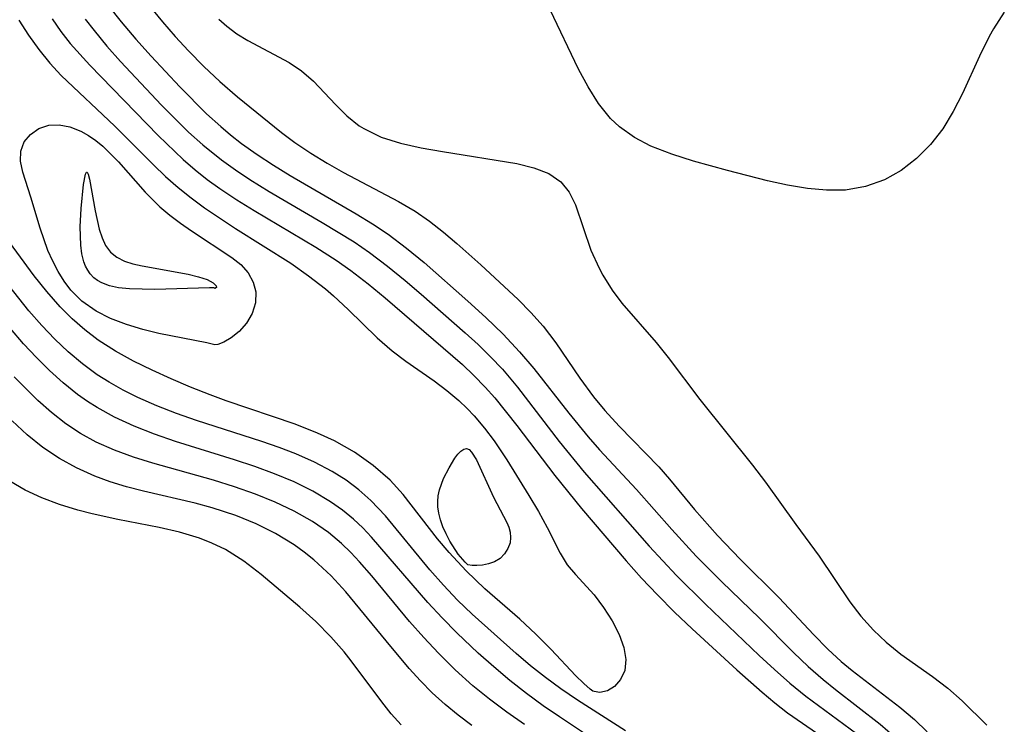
# Model space of a CAD drawing. Header units: metres. Extents: x 1073367 to 1082519, y 1569854 to 1574957.
# Tile 42 of 256: x 1073853 to 1073931, y 1573028 to 1573084. Entities that reach past the tile are written whole.
import ezdxf

# ---------------------------------------------------------------- set-up
doc = ezdxf.new("R2010")
doc.units = ezdxf.units.M
doc.layers.add('CGG_CurvaNivelLidar_v1', color=253, linetype='Continuous', lineweight=30)

msp = doc.modelspace()

# ---------------------------------------------------------------- linework, layer by layer
at = {"layer": 'CGG_CurvaNivelLidar_v1'}
for p, q in [((1073862.6779, 1573085.837, 63.5), (1073864.3553, 1573083.761, 63.5)), ((1073860.0715, 1573085.0458, 63), (1073861.0997, 1573083.7539, 63)), ((1073897.2598, 1573080.0223, 64), (1073895.017, 1573084.7066, 64)), ((1073930.9087, 1573084.5173, 64), (1073930.0555, 1573083.1992, 64)), ((1073853.0026, 1573083.9035, 61.5), (1073853.768, 1573082.7165, 61.5)), ((1073855.6421, 1573084.0008, 62), (1073856.3399, 1573083.0127, 62)), ((1073858.2478, 1573083.9838, 62.5), (1073858.952, 1573083.0705, 62.5)), ((1073861.0997, 1573083.7539, 63), (1073862.2621, 1573082.3894, 63)), ((1073864.3553, 1573083.761, 63.5), (1073865.3725, 1573082.6011, 63.5)), ((1073868.8252, 1573083.9644, 64), (1073869.4396, 1573083.4265, 64)), ((1073869.4396, 1573083.4265, 64), (1073870.2519, 1573082.8205, 64)), ((1073853.768, 1573082.7165, 61.5), (1073854.5789, 1573081.5753, 61.5)), ((1073856.3399, 1573083.0127, 62), (1073857.0781, 1573082.063, 62)), ((1073858.952, 1573083.0705, 62.5), (1073859.9763, 1573081.8358, 62.5)), ((1073870.2519, 1573082.8205, 64), (1073871.1013, 1573082.2834, 64)), ((1073930.0555, 1573083.1992, 64), (1073929.7213, 1573082.6115, 64)), ((1073857.0781, 1573082.063, 62), (1073858.6236, 1573080.3358, 62)), ((1073859.9763, 1573081.8358, 62.5), (1073861.0396, 1573080.6285, 62.5)), ((1073862.2621, 1573082.3894, 63), (1073863.4634, 1573081.0546, 63)), ((1073865.3725, 1573082.6011, 63.5), (1073866.4231, 1573081.4705, 63.5)), ((1073871.1013, 1573082.2834, 64), (1073874.3685, 1573080.5559, 64)), ((1073929.7213, 1573082.6115, 64), (1073928.9417, 1573081.0612, 64)), ((1073854.5789, 1573081.5753, 61.5), (1073855.4525, 1573080.4964, 61.5)), ((1073866.4231, 1573081.4705, 63.5), (1073867.6354, 1573080.232, 63.5)), ((1073928.9417, 1573081.0612, 64), (1073927.5922, 1573078.1064, 64)), ((1073855.4525, 1573080.4964, 61.5), (1073856.3653, 1573079.5239, 61.5)), ((1073858.6236, 1573080.3358, 62), (1073864.0331, 1573074.7785, 62)), ((1073861.0396, 1573080.6285, 62.5), (1073864.2828, 1573077.1732, 62.5)), ((1073863.4634, 1573081.0546, 63), (1073865.7248, 1573078.6376, 63)), ((1073874.3685, 1573080.5559, 64), (1073875.3584, 1573079.9054, 64)), ((1073856.3653, 1573079.5239, 61.5), (1073860.5931, 1573075.5112, 61.5)), ((1073867.6354, 1573080.232, 63.5), (1073868.8896, 1573079.0453, 63.5)), ((1073875.3584, 1573079.9054, 64), (1073876.3021, 1573079.0869, 64)), ((1073898.0093, 1573078.6201, 64), (1073897.2598, 1573080.0223, 64)), ((1073868.8896, 1573079.0453, 63.5), (1073870.2844, 1573077.8475, 63.5)), ((1073876.3021, 1573079.0869, 64), (1073878.032, 1573077.2445, 64)), ((1073865.7248, 1573078.6376, 63), (1073867.8532, 1573076.5031, 63)), ((1073898.8385, 1573077.312, 64), (1073898.0093, 1573078.6201, 64)), ((1073927.5922, 1573078.1064, 64), (1073926.8713, 1573076.6711, 64)), ((1073864.2828, 1573077.1732, 62.5), (1073866.4265, 1573075.0489, 62.5)), ((1073870.2844, 1573077.8475, 63.5), (1073873.7653, 1573075.0226, 63.5)), ((1073878.032, 1573077.2445, 64), (1073878.9272, 1573076.3459, 64)), ((1073899.7863, 1573076.1381, 64), (1073898.8385, 1573077.312, 64)), ((1073867.8532, 1573076.5031, 63), (1073868.9647, 1573075.4961, 63)), ((1073926.8713, 1573076.6711, 64), (1073926.0527, 1573075.3174, 64)), ((1073855.3853, 1573075.5904, 61), (1073856.1921, 1573075.6185, 61)), ((1073856.1921, 1573075.6185, 61), (1073857.0412, 1573075.4578, 61)), ((1073878.9272, 1573076.3459, 64), (1073879.9173, 1573075.5482, 64)), ((1073900.4909, 1573075.4656, 64), (1073899.7863, 1573076.1381, 64)), ((1073853.4353, 1573074.2703, 61), (1073853.9333, 1573074.8733, 61)), ((1073853.9333, 1573074.8733, 61), (1073854.5971, 1573075.3294, 61)), ((1073854.5971, 1573075.3294, 61), (1073855.3853, 1573075.5904, 61)), ((1073857.0412, 1573075.4578, 61), (1073857.8988, 1573075.1264, 61)), ((1073857.8988, 1573075.1264, 61), (1073858.5062, 1573074.7873, 61)), ((1073860.5931, 1573075.5112, 61.5), (1073863.6459, 1573072.4664, 61.5)), ((1073866.4265, 1573075.0489, 62.5), (1073867.5408, 1573074.0416, 62.5)), ((1073868.9647, 1573075.4961, 63), (1073869.7462, 1573074.8425, 63)), ((1073869.7462, 1573074.8425, 63), (1073870.6168, 1573074.1584, 63)), ((1073873.7653, 1573075.0226, 63.5), (1073874.8236, 1573074.2291, 63.5)), ((1073879.9173, 1573075.5482, 64), (1073880.2674, 1573075.3231, 64)), ((1073880.2674, 1573075.3231, 64), (1073881.6518, 1573074.6572, 64)), ((1073901.6673, 1573074.6279, 64), (1073900.4909, 1573075.4656, 64)), ((1073926.0527, 1573075.3174, 64), (1073925.0721, 1573074.0595, 64)), ((1073853.1597, 1573073.5543, 61), (1073853.4353, 1573074.2703, 61)), ((1073858.5062, 1573074.7873, 61), (1073859.0979, 1573074.3754, 61)), ((1073859.0979, 1573074.3754, 61), (1073859.6369, 1573073.9318, 61)), ((1073864.0331, 1573074.7785, 62), (1073866.01, 1573072.8804, 62)), ((1073870.6168, 1573074.1584, 63), (1073871.8574, 1573073.2673, 63)), ((1073874.8236, 1573074.2291, 63.5), (1073876.0817, 1573073.3773, 63.5)), ((1073881.6518, 1573074.6572, 64), (1073883.1853, 1573074.1692, 64)), ((1073883.1853, 1573074.1692, 64), (1073884.816, 1573073.8019, 64)), ((1073902.9755, 1573073.9462, 64), (1073901.6673, 1573074.6279, 64)), ((1073925.0721, 1573074.0595, 64), (1073923.972, 1573072.9599, 64)), ((1073853.1492, 1573072.7498, 61), (1073853.1597, 1573073.5543, 61)), ((1073859.6369, 1573073.9318, 61), (1073860.1601, 1573073.4436, 61)), ((1073860.1601, 1573073.4436, 61), (1073860.8751, 1573072.6977, 61)), ((1073867.5408, 1573074.0416, 62.5), (1073869.0195, 1573072.8478, 62.5)), ((1073876.0817, 1573073.3773, 63.5), (1073877.3792, 1573072.5822, 63.5)), ((1073884.816, 1573073.8019, 64), (1073886.4983, 1573073.5063, 64)), ((1073886.4983, 1573073.5063, 64), (1073892.3695, 1573072.5654, 64)), ((1073904.616, 1573073.2996, 64), (1073902.9755, 1573073.9462, 64)), ((1073906.3462, 1573072.7532, 64), (1073904.616, 1573073.2996, 64)), ((1073853.3354, 1573071.8717, 61), (1073853.1492, 1573072.7498, 61)), ((1073860.8751, 1573072.6977, 61), (1073862.9847, 1573070.3075, 61)), ((1073866.01, 1573072.8804, 62), (1073866.9486, 1573072.0661, 62)), ((1073869.0195, 1573072.8478, 62.5), (1073870.1229, 1573072.0575, 62.5)), ((1073871.8574, 1573073.2673, 63), (1073873.139, 1573072.4249, 63)), ((1073877.3792, 1573072.5822, 63.5), (1073878.6702, 1573071.852, 63.5)), ((1073892.3695, 1573072.5654, 64), (1073893.7115, 1573072.2395, 64)), ((1073909.0167, 1573072.0185, 64), (1073906.3462, 1573072.7532, 64)), ((1073923.972, 1573072.9599, 64), (1073922.7569, 1573072.0217, 64)), ((1073853.9657, 1573069.9208, 61), (1073853.3354, 1573071.8717, 61)), ((1073858.1215, 1573070.9197, 60.5), (1073858.2771, 1573071.7341, 60.5)), ((1073858.2771, 1573071.7341, 60.5), (1073858.3633, 1573071.8936, 60.5)), ((1073858.3633, 1573071.8936, 60.5), (1073858.4015, 1573071.8932, 60.5)), ((1073858.4015, 1573071.8932, 60.5), (1073858.4993, 1573071.717, 60.5)), ((1073858.4993, 1573071.717, 60.5), (1073858.5975, 1573071.3433, 60.5)), ((1073863.6459, 1573072.4664, 61.5), (1073864.6085, 1573071.546, 61.5)), ((1073866.9486, 1573072.0661, 62), (1073867.9059, 1573071.3134, 62)), ((1073870.1229, 1573072.0575, 62.5), (1073871.258, 1573071.3057, 62.5)), ((1073873.139, 1573072.4249, 63), (1073874.4498, 1573071.6181, 63)), ((1073878.6702, 1573071.852, 63.5), (1073883.0171, 1573069.5729, 63.5)), ((1073893.7115, 1573072.2395, 64), (1073894.8939, 1573071.7813, 64)), ((1073894.8939, 1573071.7813, 64), (1073895.8571, 1573071.1237, 64)), ((1073912.1951, 1573071.208, 64), (1073909.0167, 1573072.0185, 64)), ((1073922.7569, 1573072.0217, 64), (1073921.4358, 1573071.2769, 64)), ((1073858.5975, 1573071.3433, 60.5), (1073859.039, 1573068.8235, 60.5)), ((1073864.6085, 1573071.546, 61.5), (1073865.6044, 1573070.6629, 61.5)), ((1073867.9059, 1573071.3134, 62), (1073868.8971, 1573070.5994, 62)), ((1073871.258, 1573071.3057, 62.5), (1073872.8062, 1573070.3464, 62.5)), ((1073874.4498, 1573071.6181, 63), (1073879.6841, 1573068.5812, 63)), ((1073895.8571, 1573071.1237, 64), (1073896.5146, 1573070.2943, 64)), ((1073913.777, 1573070.8644, 64), (1073912.1951, 1573071.208, 64)), ((1073921.4358, 1573071.2769, 64), (1073919.9342, 1573070.7391, 64)), ((1073857.933, 1573069.0215, 60.5), (1073858.1215, 1573070.9197, 60.5)), ((1073862.9847, 1573070.3075, 61), (1073864.1451, 1573069.1491, 61)), ((1073865.6044, 1573070.6629, 61.5), (1073866.6228, 1573069.8477, 61.5)), ((1073868.8971, 1573070.5994, 62), (1073870.2353, 1573069.7094, 62)), ((1073872.8062, 1573070.3464, 62.5), (1073876.9763, 1573067.9136, 62.5)), ((1073896.5146, 1573070.2943, 64), (1073897.0076, 1573069.2901, 64)), ((1073915.3414, 1573070.5984, 64), (1073913.777, 1573070.8644, 64)), ((1073916.8637, 1573070.4488, 64), (1073915.3414, 1573070.5984, 64)), ((1073918.3521, 1573070.4668, 64), (1073916.8637, 1573070.4488, 64)), ((1073919.9342, 1573070.7391, 64), (1073918.3521, 1573070.4668, 64)), ((1073854.6897, 1573067.4463, 61), (1073853.9657, 1573069.9208, 61)), ((1073866.6228, 1573069.8477, 61.5), (1073867.6785, 1573069.0746, 61.5)), ((1073870.2353, 1573069.7094, 62), (1073871.6053, 1573068.8563, 62)), ((1073883.0171, 1573069.5729, 63.5), (1073884.3327, 1573068.8017, 63.5)), ((1073857.8653, 1573067.5758, 60.5), (1073857.933, 1573069.0215, 60.5)), ((1073859.039, 1573068.8235, 60.5), (1073859.361, 1573067.3841, 60.5)), ((1073864.1451, 1573069.1491, 61), (1073864.949, 1573068.4752, 61)), ((1073867.6785, 1573069.0746, 61.5), (1073870.1409, 1573067.441, 61.5)), ((1073871.6053, 1573068.8563, 62), (1073876.4833, 1573065.9491, 62)), ((1073884.3327, 1573068.8017, 63.5), (1073885.4736, 1573068.012, 63.5)), ((1073897.0076, 1573069.2901, 64), (1073898.2343, 1573065.7276, 64)), ((1073864.949, 1573068.4752, 61), (1073865.7919, 1573067.8425, 61)), ((1073865.7919, 1573067.8425, 61), (1073866.6598, 1573067.2412, 61)), ((1073876.9763, 1573067.9136, 62.5), (1073879.5143, 1573066.3666, 62.5)), ((1073879.6841, 1573068.5812, 63), (1073880.9555, 1573067.7998, 63)), ((1073885.4736, 1573068.012, 63.5), (1073886.5694, 1573067.1522, 63.5)), ((1073855.3108, 1573065.7043, 61), (1073854.6897, 1573067.4463, 61)), ((1073857.9033, 1573066.1265, 60.5), (1073857.8653, 1573067.5758, 60.5)), ((1073859.361, 1573067.3841, 60.5), (1073859.5825, 1573066.7046, 60.5)), ((1073866.6598, 1573067.2412, 61), (1073869.8512, 1573065.1516, 61)), ((1073870.1409, 1573067.441, 61.5), (1073874.4987, 1573064.6867, 61.5)), ((1073880.9555, 1573067.7998, 63), (1073882.1927, 1573066.9736, 63)), ((1073886.5694, 1573067.1522, 63.5), (1073887.6358, 1573066.2459, 63.5)), ((1073854.228, 1573063.7017, 61.5), (1073851.7664, 1573067.0398, 61.5)), ((1073859.5825, 1573066.7046, 60.5), (1073859.8692, 1573066.0868, 60.5)), ((1073879.5143, 1573066.3666, 62.5), (1073880.7332, 1573065.5434, 62.5)), ((1073882.1927, 1573066.9736, 63), (1073883.6416, 1573065.8887, 63)), ((1073855.6847, 1573064.8519, 61), (1073855.3108, 1573065.7043, 61)), ((1073857.9925, 1573065.4344, 60.5), (1073857.9033, 1573066.1265, 60.5)), ((1073859.8692, 1573066.0868, 60.5), (1073860.248, 1573065.5638, 60.5)), ((1073860.248, 1573065.5638, 60.5), (1073860.7488, 1573065.1593, 60.5)), ((1073876.4833, 1573065.9491, 62), (1073878.0932, 1573064.9211, 62)), ((1073880.7332, 1573065.5434, 62.5), (1073882.161, 1573064.4669, 62.5)), ((1073883.6416, 1573065.8887, 63), (1073885.0408, 1573064.7373, 63)), ((1073887.6358, 1573066.2459, 63.5), (1073889.5318, 1573064.5552, 63.5)), ((1073898.2343, 1573065.7276, 64), (1073898.8804, 1573064.2995, 64)), ((1073853.8096, 1573060.9354, 62), (1073850.2309, 1573065.3998, 62)), ((1073856.1102, 1573064.0272, 61), (1073855.6847, 1573064.8519, 61)), ((1073858.1541, 1573064.7856, 60.5), (1073857.9925, 1573065.4344, 60.5)), ((1073858.2861, 1573064.447, 60.5), (1073858.1541, 1573064.7856, 60.5)), ((1073860.7488, 1573065.1593, 60.5), (1073861.348, 1573064.8603, 60.5)), ((1073861.348, 1573064.8603, 60.5), (1073862.0199, 1573064.6399, 60.5)), ((1073869.8512, 1573065.1516, 61), (1073870.5466, 1573064.5737, 61)), ((1073878.0932, 1573064.9211, 62), (1073879.2616, 1573064.1098, 62)), ((1073885.0408, 1573064.7373, 63), (1073888.5068, 1573061.6801, 63)), ((1073856.5823, 1573063.263, 61), (1073856.1102, 1573064.0272, 61)), ((1073858.4509, 1573064.1326, 60.5), (1073858.2861, 1573064.447, 60.5)), ((1073858.6442, 1573063.854, 60.5), (1073858.4509, 1573064.1326, 60.5)), ((1073862.0199, 1573064.6399, 60.5), (1073862.7567, 1573064.4731, 60.5)), ((1073862.7567, 1573064.4731, 60.5), (1073866.4046, 1573063.8211, 60.5)), ((1073870.5466, 1573064.5737, 61), (1073871.1261, 1573063.9196, 61)), ((1073874.4987, 1573064.6867, 61.5), (1073875.9177, 1573063.703, 61.5)), ((1073879.2616, 1573064.1098, 62), (1073880.6303, 1573063.0557, 62)), ((1073882.161, 1573064.4669, 62.5), (1073883.5395, 1573063.3289, 62.5)), ((1073889.5318, 1573064.5552, 63.5), (1073892.4737, 1573061.83, 63.5)), ((1073898.8804, 1573064.2995, 64), (1073899.1811, 1573063.7448, 64)), ((1073855.2197, 1573062.4458, 61.5), (1073854.228, 1573063.7017, 61.5)), ((1073857.1145, 1573062.5462, 61), (1073856.5823, 1573063.263, 61)), ((1073858.9363, 1573063.5449, 60.5), (1073858.6442, 1573063.854, 60.5)), ((1073859.231, 1573063.3201, 60.5), (1073858.9363, 1573063.5449, 60.5)), ((1073859.5585, 1573063.1345, 60.5), (1073859.231, 1573063.3201, 60.5)), ((1073866.4046, 1573063.8211, 60.5), (1073867.2217, 1573063.6185, 60.5)), ((1073867.2217, 1573063.6185, 60.5), (1073867.8908, 1573063.3921, 60.5)), ((1073867.8908, 1573063.3921, 60.5), (1073868.3661, 1573063.1508, 60.5)), ((1073871.1261, 1573063.9196, 61), (1073871.5421, 1573063.1995, 61)), ((1073871.5421, 1573063.1995, 61), (1073871.7498, 1573062.4252, 61)), ((1073875.9177, 1573063.703, 61.5), (1073877.2588, 1573062.6598, 61.5)), ((1073883.5395, 1573063.3289, 62.5), (1073884.7998, 1573062.2347, 62.5)), ((1073899.1811, 1573063.7448, 64), (1073899.9131, 1573062.5655, 64)), ((1073853.3881, 1573058.3269, 62.5), (1073849.3888, 1573062.979, 62.5)), ((1073856.2698, 1573061.2487, 61.5), (1073855.2197, 1573062.4458, 61.5)), ((1073857.9864, 1573061.6861, 61), (1073857.1145, 1573062.5462, 61)), ((1073860.1645, 1573062.9026, 60.5), (1073859.5585, 1573063.1345, 60.5)), ((1073860.8847, 1573062.7483, 60.5), (1073860.1645, 1573062.9026, 60.5)), ((1073861.759, 1573062.6558, 60.5), (1073860.8847, 1573062.7483, 60.5)), ((1073863.7707, 1573062.6057, 60.5), (1073861.759, 1573062.6558, 60.5)), ((1073868.0721, 1573062.7419, 60.5), (1073863.7707, 1573062.6057, 60.5)), ((1073868.4244, 1573062.7345, 60.5), (1073868.0721, 1573062.7419, 60.5)), ((1073868.3661, 1573063.1508, 60.5), (1073868.6177, 1573062.9125, 60.5)), ((1073868.5, 1573062.7023, 60.5), (1073868.4244, 1573062.7345, 60.5)), ((1073868.625, 1573062.7796, 60.5), (1073868.5, 1573062.7023, 60.5)), ((1073868.6177, 1573062.9125, 60.5), (1073868.625, 1573062.7796, 60.5)), ((1073871.7498, 1573062.4252, 61), (1073871.7137, 1573061.5632, 61)), ((1073877.2588, 1573062.6598, 61.5), (1073877.8779, 1573062.1235, 61.5)), ((1073880.6303, 1573063.0557, 62), (1073881.9557, 1573061.9447, 62)), ((1073899.9131, 1573062.5655, 64), (1073900.6848, 1573061.5331, 64)), ((1073859.1128, 1573060.9074, 61), (1073857.9864, 1573061.6861, 61)), ((1073877.8779, 1573062.1235, 61.5), (1073879.0491, 1573061.0249, 61.5)), ((1073881.9557, 1573061.9447, 62), (1073888.0719, 1573056.6758, 62)), ((1073884.7998, 1573062.2347, 62.5), (1073888.3021, 1573059.1816, 62.5)), ((1073888.5068, 1573061.6801, 63), (1073889.9141, 1573060.3944, 63)), ((1073892.4737, 1573061.83, 63.5), (1073893.4928, 1573060.8014, 63.5)), ((1073854.8316, 1573059.7657, 62), (1073853.8096, 1573060.9354, 62)), ((1073857.215, 1573060.2963, 61.5), (1073856.2698, 1573061.2487, 61.5)), ((1073860.2598, 1573060.3323, 61), (1073859.1128, 1573060.9074, 61)), ((1073871.7137, 1573061.5632, 61), (1073871.4469, 1573060.7152, 61)), ((1073879.0491, 1573061.0249, 61.5), (1073881.3323, 1573058.8035, 61.5)), ((1073900.6848, 1573061.5331, 64), (1073903.3926, 1573058.4197, 64)), ((1073858.2154, 1573059.4104, 61.5), (1073857.215, 1573060.2963, 61.5)), ((1073861.5071, 1573059.8525, 61), (1073860.2598, 1573060.3323, 61)), ((1073871.4469, 1573060.7152, 61), (1073871, 1573059.9379, 61)), ((1073889.9141, 1573060.3944, 63), (1073891.2825, 1573059.0695, 63)), ((1073893.4928, 1573060.8014, 63.5), (1073894.4484, 1573059.7228, 63.5)), ((1073855.8497, 1573058.698, 62), (1073854.8316, 1573059.7657, 62)), ((1073859.2751, 1573058.6023, 61.5), (1073858.2154, 1573059.4104, 61.5)), ((1073862.7986, 1573059.4583, 61), (1073861.5071, 1573059.8525, 61)), ((1073864.0788, 1573059.14, 61), (1073862.7986, 1573059.4583, 61)), ((1073870.4271, 1573059.2815, 61), (1073869.7958, 1573058.7809, 61)), ((1073871, 1573059.9379, 61), (1073870.4271, 1573059.2815, 61)), ((1073894.4484, 1573059.7228, 63.5), (1073895.4595, 1573058.3931, 63.5)), ((1073856.9155, 1573057.6862, 62), (1073855.8497, 1573058.698, 62)), ((1073860.6388, 1573057.7354, 61.5), (1073859.2751, 1573058.6023, 61.5)), ((1073867.8807, 1573058.4026, 61), (1073864.0788, 1573059.14, 61)), ((1073869.7958, 1573058.7809, 61), (1073869.1999, 1573058.4406, 61)), ((1073881.3323, 1573058.8035, 61.5), (1073882.5193, 1573057.7696, 61.5)), ((1073888.3021, 1573059.1816, 62.5), (1073889.3113, 1573058.2557, 62.5)), ((1073891.2825, 1573059.0695, 63), (1073892.5891, 1573057.6873, 63)), ((1073854.3956, 1573057.2471, 62.5), (1073853.3881, 1573058.3269, 62.5)), ((1073862.07, 1573056.9553, 61.5), (1073860.6388, 1573057.7354, 61.5)), ((1073868.5, 1573058.251, 61), (1073867.8807, 1573058.4026, 61)), ((1073868.738, 1573058.2611, 61), (1073868.5, 1573058.251, 61)), ((1073869.1999, 1573058.4406, 61), (1073868.738, 1573058.2611, 61)), ((1073882.5193, 1573057.7696, 61.5), (1073883.6011, 1573056.9528, 61.5)), ((1073889.3113, 1573058.2557, 62.5), (1073890.2906, 1573057.2982, 62.5)), ((1073895.4595, 1573058.3931, 63.5), (1073897.3573, 1573055.6165, 63.5)), ((1073903.3926, 1573058.4197, 64), (1073904.3282, 1573057.2299, 64)), ((1073855.4389, 1573056.2121, 62.5), (1073854.3956, 1573057.2471, 62.5)), ((1073858.0334, 1573056.7415, 62), (1073856.9155, 1573057.6862, 62)), ((1073863.5422, 1573056.2269, 61.5), (1073862.07, 1573056.9553, 61.5)), ((1073883.6011, 1573056.9528, 61.5), (1073885.8323, 1573055.3938, 61.5)), ((1073890.2906, 1573057.2982, 62.5), (1073891.2308, 1573056.302, 62.5)), ((1073892.5891, 1573057.6873, 63), (1073893.7065, 1573056.3739, 63)), ((1073904.3282, 1573057.2299, 64), (1073906.8458, 1573053.9049, 64)), ((1073856.5223, 1573055.2326, 62.5), (1073855.4389, 1573056.2121, 62.5)), ((1073859.2104, 1573055.8781, 62), (1073858.0334, 1573056.7415, 62)), ((1073865.0469, 1573055.5386, 61.5), (1073863.5422, 1573056.2269, 61.5)), ((1073888.0719, 1573056.6758, 62), (1073888.9865, 1573055.8087, 62)), ((1073891.2308, 1573056.302, 62.5), (1073892.4389, 1573054.8798, 62.5)), ((1073893.7065, 1573056.3739, 63), (1073896.4772, 1573052.8397, 63)), ((1073854.503, 1573053.85, 63), (1073852.6455, 1573055.7048, 63)), ((1073860.1488, 1573055.2825, 62), (1073859.2104, 1573055.8781, 62)), ((1073866.5764, 1573054.8903, 61.5), (1073865.0469, 1573055.5386, 61.5)), ((1073885.8323, 1573055.3938, 61.5), (1073886.8292, 1573054.6416, 61.5)), ((1073888.9865, 1573055.8087, 62), (1073889.8641, 1573054.9025, 62)), ((1073897.3573, 1573055.6165, 63.5), (1073898.4384, 1573054.1383, 63.5)), ((1073857.6527, 1573054.3222, 62.5), (1073856.5223, 1573055.2326, 62.5)), ((1073861.259, 1573054.6564, 62), (1073860.1488, 1573055.2825, 62)), ((1073862.4044, 1573054.0817, 62), (1073861.259, 1573054.6564, 62)), ((1073868.1248, 1573054.2846, 61.5), (1073866.5764, 1573054.8903, 61.5)), ((1073886.8292, 1573054.6416, 61.5), (1073887.7869, 1573053.8337, 61.5)), ((1073889.8641, 1573054.9025, 62), (1073890.6239, 1573054.0439, 62)), ((1073892.4389, 1573054.8798, 62.5), (1073895.7233, 1573050.607, 62.5)), ((1073855.5815, 1573052.8858, 63), (1073854.503, 1573053.85, 63)), ((1073858.4237, 1573053.7714, 62.5), (1073857.6527, 1573054.3222, 62.5)), ((1073863.9181, 1573053.4133, 62), (1073862.4044, 1573054.0817, 62)), ((1073869.4101, 1573053.818, 61.5), (1073868.1248, 1573054.2846, 61.5)), ((1073874.8554, 1573051.9652, 61.5), (1073869.4101, 1573053.818, 61.5)), ((1073887.7869, 1573053.8337, 61.5), (1073888.4397, 1573053.212, 61.5)), ((1073890.6239, 1573054.0439, 62), (1073892.3651, 1573051.8602, 62)), ((1073898.4384, 1573054.1383, 63.5), (1073899.325, 1573053.0513, 63.5)), ((1073906.8458, 1573053.9049, 64), (1073910.993, 1573048.7337, 64)), ((1073859.2049, 1573053.2758, 62.5), (1073858.4237, 1573053.7714, 62.5)), ((1073860.5732, 1573052.5331, 62.5), (1073859.2049, 1573053.2758, 62.5)), ((1073865.4692, 1573052.8094, 62), (1073863.9181, 1573053.4133, 62)), ((1073888.4397, 1573053.212, 61.5), (1073889.0021, 1573052.617, 61.5)), ((1073899.325, 1573053.0513, 63.5), (1073900.4597, 1573051.8029, 63.5)), ((1073856.712, 1573051.9989, 63), (1073855.5815, 1573052.8858, 63)), ((1073862.1317, 1573051.8191, 62.5), (1073860.5732, 1573052.5331, 62.5)), ((1073867.0464, 1573052.2569, 62), (1073865.4692, 1573052.8094, 62)), ((1073889.0021, 1573052.617, 61.5), (1073889.8148, 1573051.6547, 61.5)), ((1073896.4772, 1573052.8397, 63), (1073898.0071, 1573050.9782, 63)), ((1073853.6736, 1573051.1368, 63.5), (1073852.485, 1573052.2185, 63.5)), ((1073857.883, 1573051.2297, 63), (1073856.712, 1573051.9989, 63)), ((1073863.7401, 1573051.1834, 62.5), (1073862.1317, 1573051.8191, 62.5)), ((1073872.2289, 1573050.5977, 62), (1073867.0464, 1573052.2569, 62)), ((1073876.6169, 1573051.269, 61.5), (1073874.8554, 1573051.9652, 61.5)), ((1073889.8148, 1573051.6547, 61.5), (1073890.5753, 1573050.6449, 61.5)), ((1073892.3651, 1573051.8602, 62), (1073895.3776, 1573047.9041, 62)), ((1073900.4597, 1573051.8029, 63.5), (1073903.5928, 1573048.5897, 63.5)), ((1073854.9182, 1573050.1351, 63.5), (1073853.6736, 1573051.1368, 63.5)), ((1073859.1172, 1573050.5582, 63), (1073857.883, 1573051.2297, 63)), ((1073865.3843, 1573050.6106, 62.5), (1073863.7401, 1573051.1834, 62.5)), ((1073877.9596, 1573050.6408, 61.5), (1073876.6169, 1573051.269, 61.5)), ((1073898.0071, 1573050.9782, 63), (1073898.9163, 1573049.9459, 63)), ((1073856.211, 1573049.2654, 63.5), (1073854.9182, 1573050.1351, 63.5)), ((1073860.5623, 1573049.9168, 63), (1073859.1172, 1573050.5582, 63)), ((1073870.0682, 1573049.1527, 62.5), (1073865.3843, 1573050.6106, 62.5)), ((1073873.576, 1573050.1326, 62), (1073872.2289, 1573050.5977, 62)), ((1073874.8956, 1573049.6282, 62), (1073873.576, 1573050.1326, 62)), ((1073879.5434, 1573049.7423, 61.5), (1073877.9596, 1573050.6408, 61.5)), ((1073887.946, 1573049.8381, 61), (1073888.175, 1573050.0032, 61)), ((1073888.175, 1573050.0032, 61), (1073888.3963, 1573050.0517, 61)), ((1073888.3963, 1573050.0517, 61), (1073888.6013, 1573049.9642, 61)), ((1073888.6013, 1573049.9642, 61), (1073888.7986, 1573049.7675, 61)), ((1073890.5753, 1573050.6449, 61.5), (1073891.5854, 1573049.1528, 61.5)), ((1073895.7233, 1573050.607, 62.5), (1073897.6993, 1573048.1791, 62.5)), ((1073898.9163, 1573049.9459, 63), (1073901.824, 1573046.8172, 63)), ((1073857.5755, 1573048.5066, 63.5), (1073856.211, 1573049.2654, 63.5)), ((1073862.0599, 1573049.3664, 63), (1073860.5623, 1573049.9168, 63)), ((1073863.5945, 1573048.8804, 63), (1073862.0599, 1573049.3664, 63)), ((1073871.6606, 1573048.6211, 62.5), (1073870.0682, 1573049.1527, 62.5)), ((1073876.3754, 1573048.9734, 62), (1073874.8956, 1573049.6282, 62)), ((1073881.0167, 1573048.7112, 61.5), (1073879.5434, 1573049.7423, 61.5)), ((1073887.0142, 1573048.5218, 61), (1073887.477, 1573049.2731, 61)), ((1073887.477, 1573049.2731, 61), (1073887.7123, 1573049.5871, 61)), ((1073887.7123, 1573049.5871, 61), (1073887.946, 1573049.8381, 61)), ((1073888.7986, 1573049.7675, 61), (1073889.1788, 1573049.155, 61)), ((1073889.1788, 1573049.155, 61), (1073890.5287, 1573046.186, 61)), ((1073891.5854, 1573049.1528, 61.5), (1073893.3356, 1573046.3382, 61.5)), ((1073859.0026, 1573047.8595, 63.5), (1073857.5755, 1573048.5066, 63.5)), ((1073868.3863, 1573047.5388, 63), (1073863.5945, 1573048.8804, 63)), ((1073873.2246, 1573048.0448, 62.5), (1073871.6606, 1573048.6211, 62.5)), ((1073877.7878, 1573048.2249, 62), (1073876.3754, 1573048.9734, 62)), ((1073882.354, 1573047.5421, 61.5), (1073881.0167, 1573048.7112, 61.5)), ((1073886.5906, 1573047.6742, 61), (1073887.0142, 1573048.5218, 61)), ((1073903.5928, 1573048.5897, 63.5), (1073904.45, 1573047.6089, 63.5)), ((1073910.993, 1573048.7337, 64), (1073912.0412, 1573047.377, 64)), ((1073860.2406, 1573047.4044, 63.5), (1073859.0026, 1573047.8595, 63.5)), ((1073874.7659, 1573047.3976, 62.5), (1073873.2246, 1573048.0448, 62.5)), ((1073878.8713, 1573047.5368, 62), (1073877.7878, 1573048.2249, 62)), ((1073886.4094, 1573047.2293, 61), (1073886.5906, 1573047.6742, 61)), ((1073895.3776, 1573047.9041, 62), (1073897.4801, 1573045.3121, 62)), ((1073897.6993, 1573048.1791, 62.5), (1073902.836, 1573042.3355, 62.5)), ((1073904.45, 1573047.6089, 63.5), (1073906.4271, 1573045.2233, 63.5)), ((1073853.5085, 1573046.739, 64), (1073852.2883, 1573047.4524, 64)), ((1073861.5089, 1573047.0178, 63.5), (1073860.2406, 1573047.4044, 63.5)), ((1073862.8639, 1573046.6692, 63.5), (1073861.5089, 1573047.0178, 63.5)), ((1073870.0618, 1573047.0219, 63), (1073868.3863, 1573047.5388, 63)), ((1073871.7066, 1573046.4447, 63), (1073870.0618, 1573047.0219, 63)), ((1073876.2488, 1573046.669, 62.5), (1073874.7659, 1573047.3976, 62.5)), ((1073879.8922, 1573046.7743, 62), (1073878.8713, 1573047.5368, 62)), ((1073883.3982, 1573046.4028, 61.5), (1073882.354, 1573047.5421, 61.5)), ((1073886.262, 1573046.7743, 61), (1073886.4094, 1573047.2293, 61)), ((1073901.824, 1573046.8172, 63), (1073904.6224, 1573043.6501, 63)), ((1073912.0412, 1573047.377, 64), (1073914.4291, 1573044.0267, 64)), ((1073854.8297, 1573046.1364, 64), (1073853.5085, 1573046.739, 64)), ((1073856.227, 1573045.6215, 64), (1073854.8297, 1573046.1364, 64)), ((1073866.9577, 1573045.7139, 63.5), (1073862.8639, 1573046.6692, 63.5)), ((1073873.2696, 1573045.807, 63), (1073871.7066, 1573046.4447, 63)), ((1073877.6543, 1573045.8377, 62.5), (1073876.2488, 1573046.669, 62.5)), ((1073880.8426, 1573045.9361, 62), (1073879.8922, 1573046.7743, 62)), ((1073886.1037, 1573042.9162, 61.5), (1073883.3982, 1573046.4028, 61.5)), ((1073886.1251, 1573045.8689, 61), (1073886.1626, 1573046.31, 61)), ((1073886.1626, 1573046.31, 61), (1073886.262, 1573046.7743, 61)), ((1073890.5287, 1573046.186, 61), (1073891.5752, 1573044.2054, 61)), ((1073893.3356, 1573046.3382, 61.5), (1073894.088, 1573045.0613, 61.5)), ((1073857.6794, 1573045.1753, 64), (1073856.227, 1573045.6215, 64)), ((1073868.2953, 1573045.3487, 63.5), (1073866.9577, 1573045.7139, 63.5)), ((1073870.1551, 1573044.7388, 63.5), (1073868.2953, 1573045.3487, 63.5)), ((1073874.7772, 1573045.0867, 63), (1073873.2696, 1573045.807, 63)), ((1073878.5871, 1573045.1772, 62.5), (1073877.6543, 1573045.8377, 62.5)), ((1073881.9831, 1573044.7255, 62), (1073880.8426, 1573045.9361, 62)), ((1073886.135, 1573045.4228, 61), (1073886.1251, 1573045.8689, 61)), ((1073886.2012, 1573044.944, 61), (1073886.135, 1573045.4228, 61)), ((1073897.4801, 1573045.3121, 62), (1073901.0205, 1573041.1635, 62)), ((1073858.8173, 1573044.8733, 64), (1073857.6794, 1573045.1753, 64)), ((1073860.8464, 1573044.4323, 64), (1073858.8173, 1573044.8733, 64)), ((1073871.7639, 1573044.0851, 63.5), (1073870.1551, 1573044.7388, 63.5)), ((1073876.2139, 1573044.2717, 63), (1073874.7772, 1573045.0867, 63)), ((1073879.4656, 1573044.4518, 62.5), (1073878.5871, 1573045.1772, 62.5)), ((1073885.4881, 1573040.4452, 62), (1073881.9831, 1573044.7255, 62)), ((1073886.3357, 1573044.4137, 61), (1073886.2012, 1573044.944, 61)), ((1073894.088, 1573045.0613, 61.5), (1073894.7673, 1573043.8146, 61.5)), ((1073906.4271, 1573045.2233, 63.5), (1073908.2322, 1573043.1585, 63.5)), ((1073864.1141, 1573043.8033, 64), (1073860.8464, 1573044.4323, 64)), ((1073865.7205, 1573043.432, 64), (1073864.1141, 1573043.8033, 64)), ((1073873.3063, 1573043.3192, 63.5), (1073871.7639, 1573044.0851, 63.5)), ((1073877.4857, 1573043.3991, 63), (1073876.2139, 1573044.2717, 63)), ((1073880.1886, 1573043.7643, 62.5), (1073879.4656, 1573044.4518, 62.5)), ((1073880.8811, 1573043.0379, 62.5), (1073880.1886, 1573043.7643, 62.5)), ((1073886.5301, 1573043.8556, 61), (1073886.3357, 1573044.4137, 61)), ((1073886.7756, 1573043.2933, 61), (1073886.5301, 1573043.8556, 61)), ((1073891.5752, 1573044.2054, 61), (1073891.7313, 1573043.8254, 61)), ((1073891.7313, 1573043.8254, 61), (1073891.8372, 1573043.4433, 61)), ((1073894.7673, 1573043.8146, 61.5), (1073895.7986, 1573041.7642, 61.5)), ((1073914.4291, 1573044.0267, 64), (1073916.2755, 1573041.5387, 64)), ((1073867.281, 1573042.9612, 64), (1073865.7205, 1573043.432, 64)), ((1073868.2736, 1573042.572, 64), (1073867.281, 1573042.9612, 64)), ((1073874.7636, 1573042.4271, 63.5), (1073873.3063, 1573043.3192, 63.5)), ((1073878.5234, 1573042.5292, 63), (1073877.4857, 1573043.3991, 63)), ((1073885.344, 1573037.8735, 62.5), (1073880.8811, 1573043.0379, 62.5)), ((1073887.0825, 1573042.7119, 61), (1073886.7756, 1573043.2933, 61)), ((1073891.8785, 1573043.0151, 61), (1073891.8354, 1573042.5829, 61)), ((1073891.8372, 1573043.4433, 61), (1073891.8785, 1573043.0151, 61)), ((1073904.6224, 1573043.6501, 63), (1073906.5603, 1573041.5463, 63)), ((1073908.2322, 1573043.1585, 63.5), (1073910.0302, 1573041.3072, 63.5)), ((1073869.3343, 1573042.0525, 64), (1073868.2736, 1573042.572, 64)), ((1073875.554, 1573041.8528, 63.5), (1073874.7636, 1573042.4271, 63.5)), ((1073879.2437, 1573041.8308, 63), (1073878.5234, 1573042.5292, 63)), ((1073887.0294, 1573041.8189, 61.5), (1073886.1037, 1573042.9162, 61.5)), ((1073887.7461, 1573041.7046, 61), (1073887.0825, 1573042.7119, 61)), ((1073891.6749, 1573042.1422, 61), (1073891.4063, 1573041.724, 61)), ((1073891.8354, 1573042.5829, 61), (1073891.6749, 1573042.1422, 61)), ((1073902.836, 1573042.3355, 62.5), (1073905.0075, 1573040.0011, 62.5)), ((1073870.7904, 1573041.1398, 64), (1073869.3343, 1573042.0525, 64)), ((1073876.3152, 1573041.2393, 63.5), (1073875.554, 1573041.8528, 63.5)), ((1073879.9349, 1573041.0948, 63), (1073879.2437, 1573041.8308, 63)), ((1073888.3702, 1573040.3879, 61.5), (1073887.0294, 1573041.8189, 61.5)), ((1073888.2784, 1573041.0675, 61), (1073887.7461, 1573041.7046, 61)), ((1073891.0439, 1573041.3616, 61), (1073890.6032, 1573041.0855, 61)), ((1073891.4063, 1573041.724, 61), (1073891.0439, 1573041.3616, 61)), ((1073895.7986, 1573041.7642, 61.5), (1073896.3624, 1573040.8562, 61.5)), ((1073906.5603, 1573041.5463, 63), (1073908.5879, 1573039.5131, 63)), ((1073916.2755, 1573041.5387, 64), (1073918.7102, 1573037.9285, 64)), ((1073872.1727, 1573040.0942, 64), (1073870.7904, 1573041.1398, 64)), ((1073877.69, 1573039.9834, 63.5), (1073876.3152, 1573041.2393, 63.5)), ((1073880.9036, 1573039.9742, 63), (1073879.9349, 1573041.0948, 63)), ((1073888.5, 1573040.8535, 61), (1073888.2784, 1573041.0675, 61)), ((1073888.8397, 1573040.8035, 61), (1073888.5, 1573040.8535, 61)), ((1073889.2093, 1573040.7981, 61), (1073888.8397, 1573040.8035, 61)), ((1073889.6549, 1573040.8299, 61), (1073889.2093, 1573040.7981, 61)), ((1073890.1338, 1573040.9188, 61), (1073889.6549, 1573040.8299, 61)), ((1073890.6032, 1573041.0855, 61), (1073890.1338, 1573040.9188, 61)), ((1073896.3624, 1573040.8562, 61.5), (1073897.0031, 1573040.0864, 61.5)), ((1073901.0205, 1573041.1635, 62), (1073902.2381, 1573039.8071, 62)), ((1073910.0302, 1573041.3072, 63.5), (1073913.1195, 1573038.2387, 63.5)), ((1073875.2256, 1573037.5048, 64), (1073872.1727, 1573040.0942, 64)), ((1073878.8682, 1573038.7121, 63.5), (1073877.69, 1573039.9834, 63.5)), ((1073883.8983, 1573036.363, 63), (1073880.9036, 1573039.9742, 63)), ((1073886.5652, 1573039.2338, 62), (1073885.4881, 1573040.4452, 62)), ((1073889.8546, 1573038.9643, 61.5), (1073888.3702, 1573040.3879, 61.5)), ((1073897.0031, 1573040.0864, 61.5), (1073898.4754, 1573038.4748, 61.5)), ((1073902.2381, 1573039.8071, 62), (1073903.486, 1573038.4824, 62)), ((1073905.0075, 1573040.0011, 62.5), (1073907.2807, 1573037.7488, 62.5)), ((1073887.6823, 1573038.0702, 62), (1073886.5652, 1573039.2338, 62)), ((1073908.5879, 1573039.5131, 63), (1073911.5492, 1573036.6366, 63)), ((1073882.041, 1573034.8342, 63.5), (1073878.8682, 1573038.7121, 63.5)), ((1073892.601, 1573036.5555, 61.5), (1073889.8546, 1573038.9643, 61.5)), ((1073898.4754, 1573038.4748, 61.5), (1073899.2344, 1573037.482, 61.5)), ((1073903.486, 1573038.4824, 62), (1073904.8502, 1573037.1223, 62)), ((1073876.4795, 1573036.3618, 64), (1073875.2256, 1573037.5048, 64)), ((1073886.4743, 1573036.656, 62.5), (1073885.344, 1573037.8735, 62.5)), ((1073888.8352, 1573036.964, 62), (1073887.6823, 1573038.0702, 62)), ((1073899.2344, 1573037.482, 61.5), (1073899.9081, 1573036.4236, 61.5)), ((1073907.2807, 1573037.7488, 62.5), (1073911.5362, 1573033.6898, 62.5)), ((1073913.1195, 1573038.2387, 63.5), (1073915.8255, 1573035.337, 63.5)), ((1073918.7102, 1573037.9285, 64), (1073919.578, 1573036.7914, 64)), ((1073892.3108, 1573033.8424, 62), (1073888.8352, 1573036.964, 62)), ((1073904.8502, 1573037.1223, 62), (1073906.2435, 1573035.7971, 62)), ((1073919.578, 1573036.7914, 64), (1073920.5748, 1573035.6842, 64)), ((1073877.6713, 1573035.1629, 64), (1073876.4795, 1573036.3618, 64)), ((1073885.0262, 1573035.0969, 63), (1073883.8983, 1573036.363, 63)), ((1073887.6374, 1573035.4668, 62.5), (1073886.4743, 1573036.656, 62.5)), ((1073893.8861, 1573035.3751, 61.5), (1073892.601, 1573036.5555, 61.5)), ((1073899.9081, 1573036.4236, 61.5), (1073900.4548, 1573035.3515, 61.5)), ((1073911.5492, 1573036.6366, 63), (1073914.2411, 1573033.9138, 63)), ((1073878.7208, 1573033.9629, 64), (1073877.6713, 1573035.1629, 64)), ((1073889.3072, 1573033.8753, 62.5), (1073887.6374, 1573035.4668, 62.5)), ((1073895.078, 1573034.1711, 61.5), (1073893.8861, 1573035.3751, 61.5)), ((1073900.4548, 1573035.3515, 61.5), (1073900.8292, 1573034.3237, 61.5)), ((1073906.2435, 1573035.7971, 62), (1073909.7695, 1573032.5504, 62)), ((1073915.8255, 1573035.337, 63.5), (1073916.9502, 1573034.1986, 63.5)), ((1073920.5748, 1573035.6842, 64), (1073921.5604, 1573034.7419, 64)), ((1073883.8706, 1573032.6697, 63.5), (1073882.041, 1573034.8342, 63.5)), ((1073886.1866, 1573033.8592, 63), (1073885.0262, 1573035.0969, 63)), ((1073921.5604, 1573034.7419, 64), (1073922.7378, 1573033.7956, 64)), ((1073879.2835, 1573033.2685, 64), (1073878.7208, 1573033.9629, 64)), ((1073887.4995, 1573032.5523, 63), (1073886.1866, 1573033.8592, 63)), ((1073890.5485, 1573032.7768, 62.5), (1073889.3072, 1573033.8753, 62.5)), ((1073893.4501, 1573032.8739, 62), (1073892.3108, 1573033.8424, 62)), ((1073897.0195, 1573032.1083, 61.5), (1073895.078, 1573034.1711, 61.5)), ((1073900.8292, 1573034.3237, 61.5), (1073900.9914, 1573033.3653, 61.5)), ((1073911.5362, 1573033.6898, 62.5), (1073912.7354, 1573032.5748, 62.5)), ((1073914.2411, 1573033.9138, 63), (1073915.398, 1573032.8219, 63)), ((1073916.9502, 1573034.1986, 63.5), (1073918.0171, 1573033.2184, 63.5)), ((1073922.7378, 1573033.7956, 64), (1073925.2198, 1573032.0292, 64)), ((1073881.6934, 1573030.0234, 64), (1073879.2835, 1573033.2685, 64)), ((1073894.6337, 1573031.9406, 62), (1073893.4501, 1573032.8739, 62)), ((1073900.9914, 1573033.3653, 61.5), (1073900.9062, 1573032.509, 61.5)), ((1073915.398, 1573032.8219, 63), (1073916.5956, 1573031.7803, 63)), ((1073918.0171, 1573033.2184, 63.5), (1073918.8872, 1573032.4898, 63.5)), ((1073884.7629, 1573031.6814, 63.5), (1073883.8706, 1573032.6697, 63.5)), ((1073888.9086, 1573031.2997, 63), (1073887.4995, 1573032.5523, 63)), ((1073891.8238, 1573031.716, 62.5), (1073890.5485, 1573032.7768, 62.5)), ((1073897.673, 1573031.4649, 61.5), (1073897.0195, 1573032.1083, 61.5)), ((1073900.9062, 1573032.509, 61.5), (1073900.579, 1573031.793, 61.5)), ((1073909.7695, 1573032.5504, 62), (1073911.7724, 1573030.7796, 62)), ((1073912.7354, 1573032.5748, 62.5), (1073913.9611, 1573031.497, 62.5)), ((1073918.8872, 1573032.4898, 63.5), (1073922.6397, 1573029.6006, 63.5)), ((1073925.2198, 1573032.0292, 64), (1073926.4362, 1573031.0975, 64)), ((1073885.6947, 1573030.7344, 63.5), (1073884.7629, 1573031.6814, 63.5)), ((1073890.2247, 1573030.2309, 63), (1073888.9086, 1573031.2997, 63)), ((1073893.1293, 1573030.6953, 62.5), (1073891.8238, 1573031.716, 62.5)), ((1073895.8568, 1573031.0486, 62), (1073894.6337, 1573031.9406, 62)), ((1073898.1625, 1573031.0352, 61.5), (1073897.673, 1573031.4649, 61.5)), ((1073900.0885, 1573031.2465, 61.5), (1073899.5284, 1573030.8985, 61.5)), ((1073900.579, 1573031.793, 61.5), (1073900.0885, 1573031.2465, 61.5)), ((1073913.9611, 1573031.497, 62.5), (1073915.2212, 1573030.4706, 62.5)), ((1073916.5956, 1573031.7803, 63), (1073917.5657, 1573031.0019, 63)), ((1073886.6961, 1573029.8255, 63.5), (1073885.6947, 1573030.7344, 63.5)), ((1073894.4627, 1573029.7189, 62.5), (1073893.1293, 1573030.6953, 62.5)), ((1073897.1825, 1573030.1562, 62), (1073895.8568, 1573031.0486, 62)), ((1073898.3874, 1573030.8743, 61.5), (1073898.1625, 1573031.0352, 61.5)), ((1073898.5, 1573030.8389, 61.5), (1073898.3874, 1573030.8743, 61.5)), ((1073898.9317, 1573030.7531, 61.5), (1073898.5, 1573030.8389, 61.5)), ((1073899.5284, 1573030.8985, 61.5), (1073898.9317, 1573030.7531, 61.5)), ((1073911.7724, 1573030.7796, 62), (1073912.7661, 1573029.9535, 62)), ((1073915.2212, 1573030.4706, 62.5), (1073919.7366, 1573027.1422, 62.5)), ((1073917.5657, 1573031.0019, 63), (1073921.0929, 1573028.2564, 63)), ((1073926.4362, 1573031.0975, 64), (1073927.5658, 1573030.0995, 64)), ((1073882.4286, 1573029.0832, 64), (1073881.6934, 1573030.0234, 64)), ((1073887.7436, 1573028.9658, 63.5), (1073886.6961, 1573029.8255, 63.5)), ((1073891.58, 1573029.2101, 63), (1073890.2247, 1573030.2309, 63)), ((1073895.7343, 1573028.8458, 62.5), (1073894.4627, 1573029.7189, 62.5)), ((1073900.9741, 1573027.7312, 62), (1073897.1825, 1573030.1562, 62)), ((1073912.7661, 1573029.9535, 62), (1073913.7804, 1573029.1677, 62)), ((1073927.5658, 1573030.0995, 64), (1073929.5404, 1573028.1681, 64)), ((1073883.2197, 1573028.2075, 64), (1073882.4286, 1573029.0832, 64)), ((1073888.8262, 1573028.1454, 63.5), (1073887.7436, 1573028.9658, 63.5)), ((1073892.9696, 1573028.2397, 63), (1073891.58, 1573029.2101, 63)), ((1073913.7804, 1573029.1677, 62), (1073918.0801, 1573026.1951, 62)), ((1073922.6397, 1573029.6006, 63.5), (1073923.8003, 1573028.6251, 63.5)), ((1073899.5087, 1573026.3388, 62.5), (1073895.7343, 1573028.8458, 62.5)), ((1073921.0929, 1573028.2564, 63), (1073922.3191, 1573027.2084, 63)), ((1073923.8003, 1573028.6251, 63.5), (1073924.8068, 1573027.6462, 63.5))]:
    msp.add_line(p, q, dxfattribs=at)

doc.saveas('drawing.dxf')
